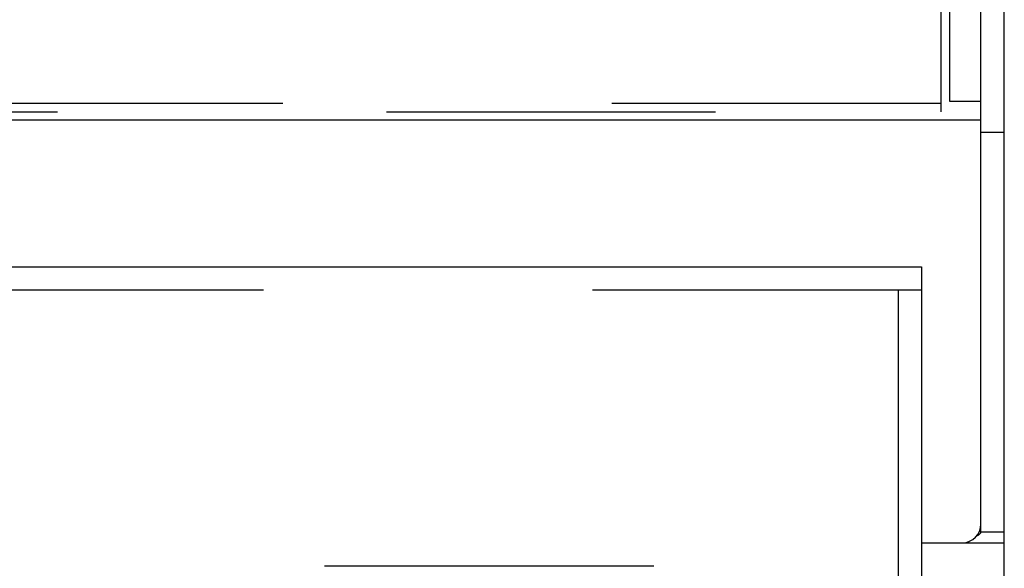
# Model space of a CAD drawing. Header units: inches. Extents: x 0 to 200, y 0 to 129.
# Tile 42 of 99: x 74.38 to 77.67, y 73.75 to 75.58. Entities that reach past the tile are written whole.
import ezdxf

# ---------------------------------------------------------------- set-up
doc = ezdxf.new("R2010")
doc.units = ezdxf.units.IN
doc.header["$LTSCALE"] = 11
doc.header["$MEASUREMENT"] = 0
doc.linetypes.add('HIDDEN', pattern=[0.2, 0.1, -0.1])
doc.layers.get('0').update_dxf_attribs({"linetype": 'CONTINUOUS'})
doc.layers.add('DEFAULT_2', color=8, linetype='HIDDEN')
doc.layers.add('FRONT_UPPER_DOOR_ASSEMBLY', color=7, linetype='CONTINUOUS')

msp = doc.modelspace()

# ---------------------------------------------------------------- linework, layer by layer
at = {"color": 7, "linetype": 'Continuous'}
for p, q in [((77.5951, 73.8718), (77.5951, 78.3831)), ((77.5951, 75.248), (51.7511, 75.248)), ((77.6731, 75.2065), (77.5951, 75.2065)), ((77.5951, 73.8718), (77.6731, 73.8718))]:
    msp.add_line(p, q, dxfattribs=at)
at = {"color": 3, "linetype": 'Continuous'}
for p, q in [((77.6731, 12.8368), (77.6731, 78.3508)), ((77.3966, 73.8352), (77.6731, 73.8352))]:
    msp.add_line(p, q, dxfattribs=at)
at = {"color": 7, "linetype": 'Continuous'}
for points in [[(77.5814, 73.8587), (77.5814, 73.8588), (77.5837, 73.8598), (77.5859, 73.861), (77.588, 73.8622), (77.59, 73.8634), (77.5916, 73.8647), (77.5929, 73.8661), (77.5939, 73.8675), (77.5946, 73.8689), (77.595, 73.8704), (77.5951, 73.8718)], [(77.5538, 73.8352), (77.5545, 73.8373), (77.5553, 73.8392), (77.5556, 73.8397)]]:
    msp.add_lwpolyline(points, dxfattribs=at)
msp.add_arc((77.5326, 73.8977), 0.0625, 270, 360, dxfattribs=at)
at = {"layer": 'DEFAULT_2', "color": 8, "linetype": 'HIDDEN'}
for p, q in [((77.4911, 75.311), (77.4911, 76.5296)), ((77.4611, 75.6584), (77.4611, 75.2764)), ((77.5951, 75.311), (77.4911, 75.311)), ((77.4611, 75.3033), (73.4076, 75.3033)), ((73.4076, 75.2764), (77.4611, 75.2764)), ((76.5011, 73.7572), (52.8451, 73.7572))]:
    msp.add_line(p, q, dxfattribs=at)
at = {"layer": 'FRONT_UPPER_DOOR_ASSEMBLY', "color": 3, "linetype": 'Continuous'}
for p, q in [((51.7716, 74.7572), (77.3966, 74.7572)), ((77.3966, 74.6792), (77.3966, 53.3352))]:
    msp.add_line(p, q, dxfattribs=at)
at = {"layer": 'FRONT_UPPER_DOOR_ASSEMBLY', "color": 7, "linetype": 'Continuous'}
msp.add_line((77.3966, 74.7572), (77.3966, 74.6792), dxfattribs=at)
at = {"layer": 'FRONT_UPPER_DOOR_ASSEMBLY', "color": 8, "linetype": 'HIDDEN'}
for p, q in [((77.3966, 74.6792), (51.7716, 74.6792)), ((77.3186, 74.6792), (77.3186, 53.3352))]:
    msp.add_line(p, q, dxfattribs=at)

doc.saveas('drawing.dxf')
